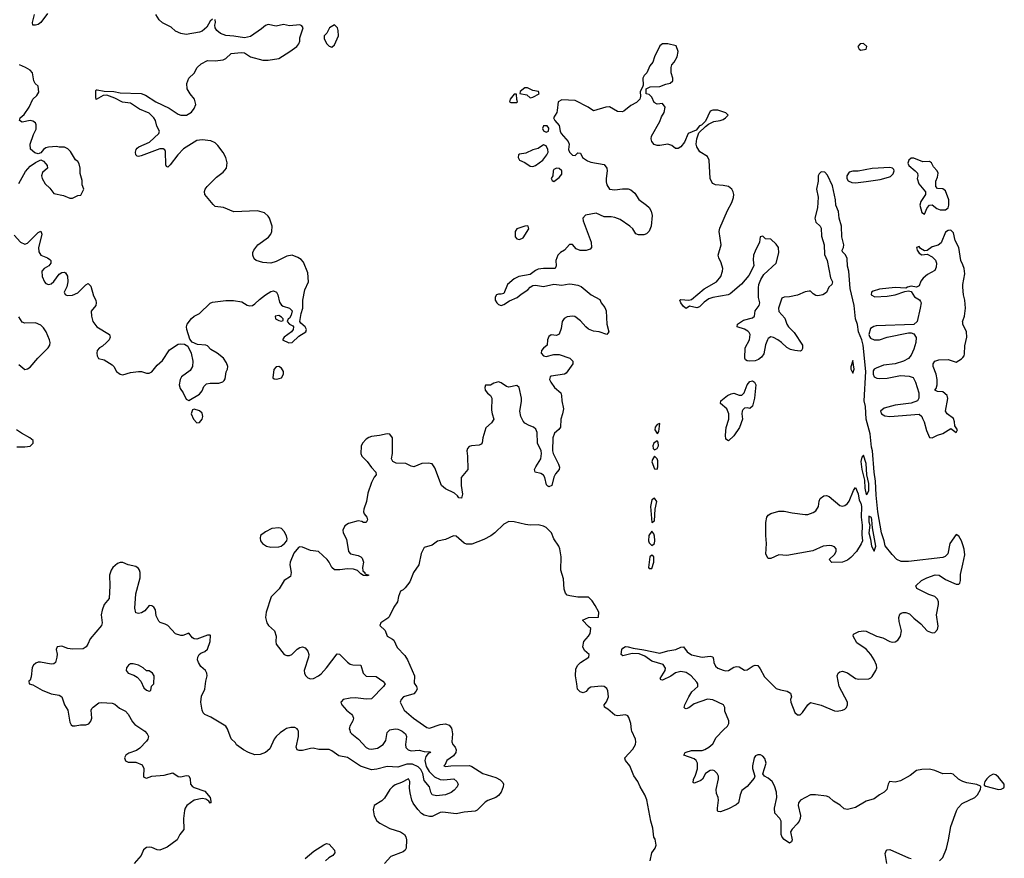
# Model space of a CAD drawing. Header units: inches. Extents: x 2396598 to 2566999, y 262085 to 451979.
# Tile 42 of 256: x 2462871 to 2470314, y 309030 to 315372. Entities that reach past the tile are written whole.
import ezdxf

# ---------------------------------------------------------------- set-up
doc = ezdxf.new("R2010")
doc.units = ezdxf.units.IN
doc.header["$MEASUREMENT"] = 0
for name, color, linetype in [('C4360', 7, 'Continuous'), ('C4361', 7, 'Continuous'), ('C4370', 7, 'Continuous'), ('C4371', 7, 'Continuous')]:
    doc.layers.add(name, color=color, linetype=linetype)

msp = doc.modelspace()

# ---------------------------------------------------------------- linework, layer by layer
at = {"layer": 'C4360', "color": 5}
for points, elevation in [([(2463802, 310000), (2463817, 309990), (2463836.1, 309970), (2463845.5, 309950), (2463840.7, 309930), (2463830, 309915.4), (2463778.2, 309861.8), (2463754.3, 309845.7), (2463696.1, 309823.9), (2463674, 309810), (2463664.2, 309790), (2463670, 309766.3), (2463690, 309756.8), (2463750, 309756.3), (2463796.4, 309736.4), (2463810.2, 309710), (2463806.7, 309650), (2463810, 309643), (2463830, 309635.8), (2463870, 309651.8), (2463962.5, 309657.5), (2464030, 309676.3), (2464070, 309647.4), (2464090, 309644.7), (2464130, 309655.6), (2464150, 309654), (2464160.2, 309630), (2464163.6, 309590), (2464175, 309575), (2464190, 309565.4), (2464270, 309538), (2464310.5, 309490), (2464317.3, 309462.7), (2464316, 309450), (2464310, 309446.6), (2464301.2, 309461.2), (2464277.7, 309477.7), (2464250, 309481.4), (2464190, 309469.8), (2464135.6, 309430), (2464120.9, 309410), (2464116.9, 309390), (2464110.3, 309330), (2464113.2, 309246.8), (2464082.8, 309210), (2464062, 309170), (2463985.1, 309114.9), (2463930, 309091.1), (2463910, 309093.3), (2463870, 309111.9), (2463850, 309115), (2463828.6, 309111.4), (2463806.7, 309093.3), (2463788.4, 309050), (2463736.2, 308990)], 20), ([(2464872.1, 310000), (2464840.5, 309979.5), (2464809, 309951), (2464794.9, 309930), (2464762.8, 309857.2), (2464730.3, 309829.7), (2464690, 309815.6), (2464650, 309813.3), (2464602, 309830), (2464562, 309850), (2464510, 309889), (2464502.7, 309902.7), (2464470, 309933.2), (2464445.5, 310000)], 20), ([(2465742.8, 310000), (2465763.6, 309990), (2465788, 309970), (2465796.5, 309950), (2465786.5, 309890), (2465790, 309868.4), (2465808.4, 309850), (2465830, 309841.6), (2465890, 309847.8), (2465930, 309836.9), (2465974.4, 309834.4), (2465975.8, 309830), (2465958, 309822), (2465940.8, 309799.2), (2465934.6, 309770), (2465944.6, 309724.6), (2465965.5, 309685.5), (2466005.7, 309645.8), (2466050, 309625.1), (2466077.2, 309622.9), (2466153, 309630), (2466176.3, 309610), (2466186, 309590), (2466178, 309570), (2466155.3, 309544.7), (2466133.6, 309526.4), (2466090.2, 309509.8), (2466022.9, 309502.9), (2465989.8, 309509.8), (2465979.7, 309530), (2465969.8, 309570), (2465930, 309618.7), (2465918.5, 309670), (2465902.5, 309702.5), (2465882.3, 309722.3), (2465841, 309741), (2465798.1, 309742), (2465730, 309719.2), (2465650, 309724.2), (2465570, 309703), (2465530, 309698.5), (2465447.1, 309727.1), (2465350, 309792.7), (2465283.5, 309803.5), (2465230, 309842.9), (2465210, 309851.7), (2465131.8, 309851.8), (2465090, 309861.6), (2465070, 309861.3), (2465010, 309844.7), (2464983.9, 309843.9), (2464969.8, 309849.8), (2464961.1, 309870), (2464979.2, 309950), (2464977.8, 309990), (2464973.8, 310000)], 20), ([(2465365.8, 310000), (2465370, 309984.7), (2465381.5, 309970), (2465431.3, 309931.3), (2465490, 309867.6), (2465510, 309857.8), (2465530, 309855.3), (2465576.6, 309863.4), (2465619, 309890), (2465638.4, 309921.6), (2465650, 309980.3), (2465668.4, 310000)], 20), ([(2466137.5, 310000), (2466142.6, 309970), (2466139, 309910), (2466145.2, 309890), (2466162.6, 309870), (2466171.1, 309850), (2466168.4, 309830), (2466150, 309804.5), (2466100.4, 309770), (2466084.9, 309735.1), (2466078, 309730), (2466090, 309724.9), (2466130.4, 309729.6), (2466271.9, 309731.9), (2466290, 309724.5), (2466372.4, 309670), (2466470, 309640.4), (2466504.2, 309624.2), (2466523.1, 309603.1), (2466528.3, 309590), (2466526.1, 309570), (2466510.1, 309529.9), (2466490, 309504.2), (2466469.6, 309490.4), (2466410, 309467), (2466390, 309454.5), (2466330, 309393.6), (2466314.2, 309385.8), (2466230, 309379.7), (2466170, 309366.7), (2466070, 309379.5), (2466050, 309375.2), (2465990, 309346.4), (2465970, 309345.6), (2465930, 309357), (2465909.3, 309369.3), (2465879.8, 309399.8), (2465845.8, 309445.8), (2465835.2, 309470), (2465824.2, 309524.2), (2465819, 309561), (2465820.5, 309610), (2465811.3, 309631.3), (2465757.4, 309602.6), (2465710, 309584.4), (2465688.4, 309570), (2465670.2, 309549.8), (2465630, 309484.5), (2465610, 309465.1), (2465550.8, 309430), (2465543.8, 309396.2), (2465550.5, 309350), (2465572, 309312), (2465594.7, 309294.7), (2465670, 309254.9), (2465750, 309229.1), (2465780.3, 309210), (2465791.3, 309191.3), (2465795.2, 309170), (2465792.6, 309107.4), (2465784.4, 309090), (2465770, 309079.7), (2465677.5, 309042.5), (2465630, 308989.6)], 40), ([(2467638, 309010), (2467649.2, 309070), (2467674.8, 309105.2), (2467682.7, 309130), (2467674.8, 309174.8), (2467665.2, 309190), (2467656.5, 309256.5), (2467641.2, 309310), (2467612.5, 309472.5), (2467598, 309510), (2467560.7, 309570), (2467545.1, 309610), (2467513, 309653), (2467483, 309730), (2467449.6, 309770), (2467446.5, 309786.5), (2467446, 309790), (2467505.3, 309854.7), (2467525.3, 309890), (2467529.8, 309910), (2467527.4, 309930), (2467498.7, 309990), (2467497.4, 310000)], 40), ([(2470000, 309611.2), (2469990, 309614.5), (2469967, 309627), (2469926.7, 309666.7), (2469910, 309671.1), (2469850, 309669.7), (2469790, 309694.2), (2469750, 309702.7), (2469690, 309701.3), (2469650, 309693.6), (2469603.6, 309656.4), (2469530, 309614.7), (2469490, 309605.1), (2469446.8, 309610), (2469435.5, 309590), (2469425.7, 309550), (2469406.7, 309530), (2469370, 309510.7), (2469330, 309479.1), (2469270, 309461.1), (2469190, 309415), (2469150, 309403.8), (2469130, 309399.3), (2469104.8, 309404.8), (2469072.6, 309432.6), (2469022, 309462), (2468990, 309491), (2468970, 309499.7), (2468886, 309510), (2468850, 309509.6), (2468774, 309470), (2468759.3, 309450), (2468756.4, 309430), (2468773.1, 309353.1), (2468770.2, 309330), (2468763.2, 309310), (2468749.4, 309290), (2468710.2, 309250), (2468698.2, 309230), (2468710.2, 309170), (2468705.2, 309154.7), (2468690, 309143.5), (2468650, 309171.7), (2468635.2, 309190), (2468628.6, 309210), (2468626.3, 309310), (2468617.6, 309330), (2468579.8, 309370), (2468576.5, 309410), (2468594.6, 309490), (2468591.2, 309530), (2468577.8, 309577.8), (2468559.7, 309610), (2468530, 309635.6), (2468502, 309650), (2468489.3, 309669.3), (2468513.3, 309750), (2468505.3, 309785.3), (2468490, 309801.7), (2468471.2, 309811.2), (2468450, 309812.2), (2468434.7, 309805.3), (2468422.8, 309790), (2468410.2, 309730), (2468411.3, 309710), (2468428.3, 309651.7), (2468424.4, 309635.6), (2468370, 309571.5), (2468330, 309542.7), (2468318.3, 309510), (2468306, 309450), (2468286.2, 309433.8), (2468230, 309403.7), (2468170, 309380.5), (2468150, 309382.7), (2468146, 309390), (2468145.1, 309410), (2468154.8, 309470), (2468151.7, 309490), (2468139.3, 309519.3), (2468136.5, 309550), (2468154.9, 309630), (2468153.8, 309650), (2468144.9, 309670), (2468122.7, 309690), (2468110, 309695.1), (2468090, 309692.9), (2468056.6, 309670), (2468031.9, 309628.1), (2468021, 309619.1), (2467990, 309604.2), (2467970, 309598.7), (2467963.1, 309603.1), (2467965.6, 309625.6), (2467981.2, 309658.8), (2467994.2, 309705.8), (2467996.3, 309750), (2467984.9, 309770), (2467970, 309782.5), (2467891.6, 309810), (2467902, 309830), (2467910, 309833.6), (2467950, 309843.7), (2468030, 309845.2), (2468050, 309851.3), (2468081.1, 309870), (2468110, 309895.8), (2468135.8, 309944.2), (2468192.5, 310000)], 20), ([(2469823.6, 309010), (2469850, 309035.5), (2469876.6, 309103.4), (2469893.5, 309170), (2469910.9, 309270), (2469951.9, 309388.1), (2469963.5, 309410), (2469996.1, 309443.9), (2470000, 309445.8)], 20), ([(2465030, 309027.8), (2465095.3, 309084.7), (2465170, 309132.2), (2465190, 309142), (2465199.9, 309139.9), (2465210, 309136), (2465251.1, 309091.1), (2465252.7, 309070), (2465237.4, 309050), (2465207.3, 309032.7), (2465182.4, 309010)], 20), ([(2469425.1, 308990), (2469414, 309066), (2469424, 309090), (2469430, 309094.8), (2469450, 309097.1), (2469590, 309033.7), (2469610, 309028.9)], 20)]:
    msp.add_lwpolyline(points, dxfattribs=dict(at, elevation=elevation))
at = {"layer": 'C4361', "color": 5}
for points, elevation in [([(2462830, 313741.8), (2462877.3, 313690), (2462910, 313674.2), (2462930, 313681.4), (2463010, 313762.8), (2463030, 313772.7), (2463038, 313750), (2463037.2, 313737.2), (2463013.4, 313650), (2463016.6, 313616.6), (2463032, 313592), (2463082, 313570), (2463098, 313558), (2463105.5, 313550), (2463107.9, 313530), (2463092.2, 313510), (2463056.5, 313490), (2463037.8, 313470), (2463040.4, 313430), (2463057.8, 313390), (2463070, 313377.8), (2463090, 313368.7), (2463110, 313375.2), (2463130, 313392.6), (2463170, 313447.6), (2463190, 313459.1), (2463210, 313462.3), (2463218, 313458), (2463232.7, 313432.7), (2463236.1, 313390), (2463228.3, 313351.7), (2463208.7, 313310), (2463214.3, 313294.3), (2463230, 313285.6), (2463270, 313289.5), (2463310, 313305.1), (2463370, 313366.3), (2463390, 313376.5), (2463410, 313357.3), (2463430, 313284), (2463446.3, 313250), (2463450.3, 313230), (2463447, 313210), (2463412.2, 313167.8), (2463414.3, 313130), (2463425.2, 313090), (2463455.3, 313050), (2463550, 312990.4), (2463554.9, 312970), (2463546.7, 312950), (2463528.5, 312930), (2463497.6, 312902.4), (2463474.8, 312890), (2463457.3, 312870), (2463453.4, 312850), (2463456.3, 312830), (2463467.7, 312810), (2463510, 312800.5), (2463570, 312760.4), (2463583, 312750), (2463603.8, 312710), (2463630.2, 312690.2), (2463650, 312687.2), (2463710, 312703.8), (2463770, 312711.9), (2463790.9, 312710.9), (2463830, 312697.8), (2463850, 312697.4), (2463870.6, 312709.4), (2463910, 312758), (2463950, 312794), (2464004.5, 312875.5), (2464070, 312917.6), (2464090, 312921.6), (2464117.5, 312917.5), (2464142.8, 312902.8), (2464168.2, 312850), (2464179.3, 312790), (2464177, 312750), (2464160.5, 312719.5), (2464095.5, 312670), (2464084.9, 312650), (2464078, 312610), (2464083.4, 312583.4), (2464106.8, 312550), (2464130, 312502), (2464150, 312491.3), (2464230, 312540.3), (2464250, 312565.3), (2464262.6, 312597.4), (2464282.5, 312617.5), (2464310, 312622.6), (2464377.4, 312622.6), (2464406.8, 312633.2), (2464417.5, 312642.5), (2464423.7, 312656.3), (2464431.7, 312708.3), (2464441.2, 312730), (2464444, 312750), (2464435.5, 312775.5), (2464411.7, 312811.7), (2464365.2, 312850), (2464317.1, 312877.1), (2464290, 312904.5), (2464279, 312910), (2464215.4, 312915.4), (2464173.8, 312933.8), (2464156.6, 312956.6), (2464134.3, 313030), (2464131.2, 313050), (2464138.3, 313070), (2464169, 313111), (2464190, 313128.7), (2464230, 313150.4), (2464311.4, 313228.6), (2464330, 313235.6), (2464430, 313247.2), (2464488.6, 313248.6), (2464550, 313239), (2464590, 313212.7), (2464610, 313208.4), (2464630, 313210.5), (2464650, 313222), (2464683.3, 313256.7), (2464730, 313292), (2464770, 313316.4), (2464790, 313321.6), (2464813, 313310), (2464822.4, 313290), (2464835.6, 313235.6), (2464850, 313213.4), (2464864.2, 313204.2), (2464910.8, 313190), (2464930.6, 313170), (2464923.8, 313136.2), (2464910, 313114), (2464902, 313110), (2464892, 313090), (2464912, 313070), (2464936.3, 313056.3), (2464941, 313050), (2464937.3, 313030), (2464926, 313010), (2464870.8, 312970), (2464858, 312950), (2464907, 312927), (2464930, 312930.3), (2464981.6, 312978.4), (2465035.1, 313010), (2465039.7, 313030), (2465030, 313049.4), (2464996.9, 313076.9), (2464989, 313090), (2464998.7, 313150), (2465011.5, 313190), (2465011.8, 313250), (2465026.6, 313330), (2465054.7, 313390), (2465050, 313458), (2465016.9, 313536.9), (2464998, 313558), (2464974.3, 313574.3), (2464930, 313591.1), (2464890, 313584.4), (2464810, 313543), (2464770, 313531.1), (2464710, 313535.1), (2464659.3, 313550), (2464643.7, 313563.7), (2464633.3, 313590), (2464633, 313610), (2464641.3, 313630), (2464671.5, 313670), (2464751.7, 313728.3), (2464768.5, 313750), (2464776.8, 313770), (2464780.3, 313810), (2464759.8, 313870), (2464750, 313886), (2464722, 313910), (2464670, 313925.1), (2464490, 313918.5), (2464412.2, 313952.2), (2464350, 313959.7), (2464333, 313973), (2464269.8, 314050), (2464267.3, 314072.7), (2464272.8, 314090), (2464288.7, 314110), (2464358.3, 314181.7), (2464410, 314217.6), (2464435, 314250), (2464439.8, 314290), (2464429, 314330), (2464410, 314368.3), (2464370, 314421.3), (2464350, 314440.5), (2464315.9, 314455.9), (2464250, 314463.8), (2464210, 314457.6), (2464110, 314395.7), (2464066.9, 314350), (2464010, 314273.3), (2463990, 314256.9), (2463981.8, 314261.8), (2463975.1, 314275.1), (2463973.8, 314373.8), (2463968.6, 314388.6), (2463956.1, 314396.1), (2463930, 314394.3), (2463790, 314341.6), (2463770, 314336.8), (2463760, 314340), (2463749.1, 314349.1), (2463746.6, 314370), (2463751.5, 314390), (2463760.2, 314399.8), (2463772.1, 314410), (2463853.7, 314446.3), (2463924.1, 314510), (2463928.8, 314530), (2463907.6, 314567.6), (2463897.4, 314610), (2463885.7, 314630), (2463850, 314665.2), (2463775.9, 314695.9), (2463710, 314739.7), (2463648, 314748), (2463590, 314779.4), (2463530, 314801), (2463502.4, 314797.6), (2463450, 314767.6), (2463445.9, 314785.9), (2463446.7, 314833.3), (2463450, 314840.7), (2463457.5, 314842.5), (2463510, 314831.3), (2463582.8, 314830), (2463630, 314819.4), (2463790, 314813), (2463821.6, 314801.6), (2463899.8, 314750), (2464002, 314702), (2464070, 314658.4), (2464090.2, 314650.1), (2464131.6, 314650), (2464170, 314671.5), (2464190, 314700.3), (2464202, 314730), (2464193.5, 314770), (2464159.8, 314810), (2464137.6, 314850), (2464133.6, 314890), (2464149.2, 314930.8), (2464191.4, 314968.6), (2464214, 315010), (2464241.9, 315038.1), (2464290, 315062), (2464350, 315060.2), (2464410, 315068.1), (2464430, 315078), (2464470, 315114.9), (2464544.7, 315124.7), (2464570, 315120.5), (2464616, 315090), (2464710, 315066.2), (2464750, 315064.9), (2464830, 315078.4), (2464912.3, 315130), (2464965.2, 315170), (2464981.2, 315190), (2464989.2, 315210), (2464990, 315234), (2465014, 315310), (2465004.7, 315324.7), (2464990, 315332), (2464910, 315325.1), (2464865.2, 315334.8), (2464810, 315322), (2464750, 315335.3), (2464730, 315328), (2464698.5, 315301.5), (2464615.1, 315244.9), (2464570, 315235.8), (2464490, 315248.2), (2464430, 315251.3), (2464388.5, 315268.4), (2464360.9, 315290), (2464349.2, 315310), (2464345.2, 315330), (2464351.8, 315350), (2464350, 315373.2)], 20), ([(2463082.6, 315417.4), (2463030, 315351), (2463010, 315336), (2462989.7, 315329.7), (2462969.7, 315330), (2462968.1, 315350), (2462982, 315410)], 20), ([(2464330, 315375.1), (2464310, 315361.2), (2464285.1, 315314.9), (2464250, 315286), (2464230, 315278.4), (2464130, 315260.4), (2464090, 315266.6), (2464050, 315285.6), (2464015.1, 315315.1), (2463950, 315348), (2463926, 315370), (2463899.6, 315410)], 20), ([(2470000, 311401.3), (2469991.7, 311430), (2469970, 311464.7), (2469950, 311478), (2469903.6, 311410), (2469887.2, 311332.8), (2469867.4, 311312.6), (2469850, 311305.1), (2469590, 311275.5), (2469533.9, 311273.9), (2469500.9, 311290), (2469466, 311326), (2469413.1, 311393.1), (2469406.6, 311430), (2469385.3, 311490), (2469358.1, 311650), (2469345, 311775), (2469341.5, 311881.5), (2469330, 311948.7), (2469317.3, 312110), (2469310, 312139.3), (2469299.5, 312239.5), (2469269.9, 312350), (2469265.3, 312445.3), (2469255.6, 312490), (2469267, 312710), (2469246.6, 312910), (2469237.2, 312950), (2469213.2, 313010), (2469205.8, 313065.8), (2469189.6, 313110.4), (2469178.7, 313210), (2469150, 313338), (2469139.1, 313470), (2469130, 313509), (2469125.5, 313565.5), (2469113.2, 313593.2), (2469090, 313616.2), (2469087.8, 313630), (2469097.8, 313650), (2469100.2, 313670), (2469087.3, 313730), (2469082.4, 313810), (2469065.6, 313870), (2469062.2, 313922.2), (2469039.8, 313970), (2469037.7, 314010), (2469016.2, 314116.2), (2468976.9, 314196.9), (2468957.7, 314217.7), (2468930, 314221.8), (2468913.6, 314206.4), (2468906.8, 314190), (2468907.9, 314150), (2468894.4, 314090), (2468908.4, 314030), (2468903.4, 313950), (2468881.5, 313870), (2468890, 313839.3), (2468922.6, 313810), (2468930, 313794), (2468933.5, 313733.5), (2468953.7, 313670), (2468955.3, 313595.3), (2468974.5, 313550), (2468999.4, 313419.4), (2469014.6, 313390), (2469011.3, 313370), (2468987.3, 313350), (2468970.6, 313309.4), (2468942, 313290), (2468904, 313284), (2468890, 313286), (2468870, 313298), (2468850, 313318), (2468838, 313318), (2468810, 313312.7), (2468750, 313287.3), (2468690, 313275.1), (2468650, 313272.7), (2468633.7, 313266.3), (2468607.6, 313190), (2468610, 313166), (2468654.8, 313114.8), (2468670.2, 313070), (2468682.3, 313050), (2468725.2, 313005.2), (2468790, 312911), (2468790, 312886), (2468782, 312870), (2468770, 312866), (2468730, 312869.4), (2468698, 312878), (2468670, 312893.3), (2468631.1, 312930), (2468602, 312950), (2468570, 312968.5), (2468550, 312972.3), (2468530, 312959.7), (2468523.9, 312950), (2468510, 312913.2), (2468496.4, 312843.6), (2468479.3, 312820.7), (2468457.2, 312802.8), (2468430, 312790.8), (2468388.4, 312788.4), (2468370, 312791.1), (2468358.8, 312798.8), (2468352.5, 312812.5), (2468355, 312890), (2468387.9, 312950), (2468392, 312992), (2468386.6, 313006.6), (2468376.3, 313016.3), (2468350, 313030.8), (2468295.3, 313050), (2468297.2, 313070), (2468341.6, 313098.4), (2468410, 313116.9), (2468426.2, 313130), (2468432, 313170), (2468461, 313210), (2468466.7, 313230), (2468457.3, 313270), (2468455.7, 313344.3), (2468459.4, 313370), (2468473.2, 313406.8), (2468496.4, 313443.6), (2468590, 313530.4), (2468608.8, 313608.8), (2468608.6, 313648.6), (2468590, 313674.3), (2468550, 313712), (2468510, 313714), (2468490, 313734.5), (2468470, 313728.7), (2468464.9, 313690), (2468430, 313621.3), (2468419.4, 313590), (2468414.9, 313554.9), (2468420.5, 313510), (2468383.4, 313436.6), (2468327.1, 313372.9), (2468241.3, 313298.7), (2468227.8, 313292.2), (2468110, 313270.3), (2468080.3, 313259.7), (2468044.4, 313235.6), (2468010, 313199.7), (2467990, 313193), (2467935.3, 313204.7), (2467910, 313188.7), (2467890, 313204), (2467869.3, 313230), (2467862, 313250), (2467870, 313256), (2467930, 313250.4), (2467950, 313255.3), (2468044.4, 313335.6), (2468137.5, 313390), (2468170.5, 313430), (2468184.5, 313470), (2468186, 313490), (2468173.7, 313533.7), (2468155.1, 313570), (2468151.6, 313590), (2468173.5, 313670), (2468158.9, 313770), (2468164.8, 313795.3), (2468222.6, 313930), (2468255.6, 313990), (2468267.5, 314027.5), (2468269.6, 314050), (2468265.1, 314070), (2468254, 314090), (2468230, 314109.5), (2468190, 314118.9), (2468130, 314123.7), (2468111.8, 314131.8), (2468102.4, 314142.4), (2468091.3, 314171.3), (2468083.7, 314310), (2468070, 314336), (2468013.3, 314373.3), (2468004.2, 314384.2), (2467989.3, 314410), (2467986, 314430), (2467989.3, 314470.7), (2468004.7, 314515.3), (2468055.1, 314564.9), (2468079, 314581), (2468118, 314602), (2468166, 314610), (2468190, 314618), (2468208, 314630), (2468228, 314650), (2468210, 314668), (2468150, 314688), (2468110, 314688.7), (2468090, 314679), (2468055.3, 314604.7), (2468025.2, 314574.8), (2468010, 314568.7), (2467984, 314536), (2467925.5, 314510), (2467895.6, 314444.4), (2467870.3, 314409.7), (2467850, 314398), (2467830, 314398.7), (2467800.1, 314420.1), (2467770, 314429.7), (2467710, 314419.7), (2467690, 314421.1), (2467668.7, 314428.7), (2467649.6, 314450), (2467643.6, 314470), (2467648.4, 314491.6), (2467710, 314600.7), (2467722, 314638), (2467742, 314670), (2467751.5, 314710), (2467730, 314737.6), (2467690, 314733.2), (2467666.8, 314746.8), (2467650, 314786), (2467630, 314806), (2467606, 314810), (2467606, 314850), (2467636.4, 314863.6), (2467710, 314867.7), (2467754.7, 314885.3), (2467789.1, 314890.9), (2467808.7, 314910), (2467808.7, 314930), (2467795.3, 314970), (2467795.3, 315010), (2467802, 315030), (2467819, 315050), (2467842, 315090), (2467848, 315130), (2467833.2, 315173.2), (2467771.6, 315188.4), (2467730, 315188.7), (2467710, 315175.3), (2467671, 315090), (2467658, 315050), (2467636, 315024), (2467612, 314970), (2467591.1, 314948.9), (2467582, 314930), (2467583.6, 314876.4), (2467579.6, 314860.4), (2467562, 314830), (2467564.7, 314790), (2467558, 314770), (2467533.7, 314746.3), (2467490, 314724), (2467438.8, 314681.2), (2467424.5, 314675.5), (2467390, 314678), (2467330, 314711.8), (2467302, 314710), (2467210, 314682.7), (2467169.7, 314709.7), (2467070, 314760.5), (2466970, 314764.5), (2466941, 314750), (2466935.2, 314684.8), (2466930.5, 314669.5), (2466906, 314630), (2466916, 314610), (2466950.6, 314570.6), (2466956.3, 314530), (2466964, 314510), (2467016.3, 314450), (2467024.9, 314430), (2467020.7, 314390), (2467027.3, 314370), (2467050, 314346), (2467070, 314344.7), (2467090, 314364.7), (2467110, 314362), (2467126, 314330), (2467163.4, 314303.4), (2467190, 314294.4), (2467290, 314277.3), (2467310.5, 314250), (2467313, 314230), (2467303.8, 314170), (2467305.2, 314145.2), (2467310, 314122), (2467330, 314091.3), (2467370, 314084), (2467427.8, 314092.2), (2467470, 314092.2), (2467490, 314084.4), (2467520.9, 314060.9), (2467551.6, 314011.6), (2467610.3, 313970.3), (2467630, 313950.7), (2467644.9, 313924.9), (2467651.7, 313890), (2467644.6, 313810), (2467630, 313772.3), (2467610, 313752), (2467590, 313743.7), (2467550, 313744.5), (2467530, 313753.2), (2467505.1, 313790), (2467484.5, 313810), (2467410, 313860.5), (2467370, 313875.8), (2467342, 313882), (2467290, 313881.7), (2467230, 313908), (2467147.3, 313892.7), (2467128.5, 313870), (2467130.4, 313850), (2467190.7, 313690), (2467193.2, 313650), (2467183.5, 313636.5), (2467153.4, 313626.6), (2467107.3, 313627.3), (2467078.8, 313638.8), (2467050, 313672.5), (2467028.1, 313671.9), (2466990.3, 313629.7), (2466958.8, 313610), (2466938.8, 313590), (2466924, 313550), (2466926.8, 313510), (2466918, 313490), (2466829.7, 313489.7), (2466790, 313483.9), (2466770, 313475.6), (2466730, 313443.7), (2466644.7, 313430), (2466610, 313411.5), (2466559.3, 313370), (2466530, 313302), (2466510, 313296), (2466490, 313296.2), (2466476, 313290), (2466466.5, 313273.5), (2466466.8, 313250), (2466476.9, 313230), (2466490, 313216.9), (2466510, 313211.4), (2466530, 313218.2), (2466574.4, 313245.6), (2466633, 313270), (2466662.9, 313297.1), (2466711.8, 313328.2), (2466731, 313349), (2466750, 313360.4), (2466770, 313364.2), (2466830, 313354), (2466910, 313372.2), (2466970, 313363.1), (2467026, 313374), (2467047.3, 313372.8), (2467090, 313364.3), (2467114.5, 313354.5), (2467192.4, 313290), (2467256.1, 313256.1), (2467266.4, 313230), (2467294.2, 313194.2), (2467305.5, 313170), (2467310.1, 313070), (2467324.9, 313010), (2467310, 312991.3), (2467250.9, 313010.9), (2467210, 313017.3), (2467171.7, 313031.7), (2467150, 313049.7), (2467110, 313095.1), (2467068, 313128), (2467049.1, 313130.9), (2467010, 313125.7), (2466987.3, 313112.7), (2466972.6, 313090), (2466964.2, 313035.8), (2466950, 312994.5), (2466930, 312984.4), (2466890, 312987.6), (2466870, 312975.8), (2466860.9, 312950), (2466858.9, 312910), (2466830, 312888.8), (2466816.6, 312870), (2466812.3, 312850), (2466830, 312828.8), (2466850, 312825.1), (2466910, 312839.4), (2466950, 312839.1), (2467030.8, 312810.8), (2467052.8, 312790), (2467053.8, 312770), (2467002.5, 312697.5), (2466990, 312689.8), (2466890, 312675.1), (2466882.4, 312670), (2466877.4, 312650), (2466885.2, 312630), (2466915.2, 312590), (2466962, 312550), (2466967.2, 312530), (2466968.4, 312490), (2466981.5, 312430), (2466975.3, 312390), (2466962.9, 312350), (2466959.6, 312290), (2466946.9, 312273.1), (2466914.3, 312245.7), (2466900.8, 312210), (2466899.7, 312110), (2466903.3, 312090), (2466945.1, 312010), (2466951.8, 311988.2), (2466950.1, 311969.9), (2466922.9, 311937.1), (2466910, 311911.3), (2466894.5, 311850), (2466870, 311838.9), (2466863.1, 311843.1), (2466853.9, 311853.9), (2466840.4, 311910), (2466830, 311927.1), (2466810, 311938.8), (2466768, 311950), (2466763.7, 311970), (2466772.2, 311990), (2466811.1, 312050), (2466816.9, 312090), (2466813.4, 312110), (2466786.7, 312170), (2466782.9, 312250), (2466774.1, 312274.1), (2466754.5, 312290), (2466722, 312302), (2466690, 312320.5), (2466676.2, 312336.2), (2466658.8, 312370), (2466650.8, 312410), (2466664, 312484), (2466664.4, 312510), (2466647.3, 312590), (2466630, 312604.2), (2466570, 312593.6), (2466550, 312597), (2466510, 312626.6), (2466490, 312634), (2466456, 312624), (2466430, 312608.7), (2466391.6, 312608.4), (2466387.3, 312590), (2466390.8, 312570), (2466407.3, 312547.3), (2466430.5, 312530.5), (2466440.4, 312510), (2466438.4, 312418.4), (2466442, 312390), (2466454.8, 312350), (2466436.7, 312323.3), (2466394.9, 312285.1), (2466372.7, 312210), (2466367.4, 312172.6), (2466359, 312161), (2466345.8, 312154.2), (2466287.3, 312150), (2466270, 312143.1), (2466256, 312130), (2466250.3, 312110), (2466257.6, 312070), (2466259.5, 311970), (2466209.2, 311910), (2466208.1, 311848.1), (2466217.7, 311782.3), (2466210, 311754), (2466190, 311756), (2466180.7, 311770), (2466156.9, 311790), (2466090, 311823.6), (2466060.7, 311850), (2466010, 311982.7), (2465990, 312012), (2465958.6, 312018.6), (2465910, 312016.5), (2465850, 311989.9), (2465830, 311994.5), (2465790, 312015.5), (2465718.1, 312018.2), (2465691.3, 312030), (2465681, 312050), (2465689, 312090), (2465690, 312208.7), (2465670, 312237.7), (2465650, 312239.8), (2465590, 312226.3), (2465530, 312220.5), (2465510, 312211.8), (2465490, 312199.1), (2465462.3, 312170), (2465453.2, 312146.8), (2465450.1, 312090), (2465456.8, 312070), (2465498.4, 312030), (2465530, 311985.3), (2465564, 311950), (2465564.9, 311930), (2465550, 311912.7), (2465530, 311872), (2465502.7, 311790), (2465492.3, 311727.7), (2465472.9, 311670), (2465471.4, 311650), (2465475.6, 311635.6), (2465494.4, 311610), (2465500.4, 311590), (2465490, 311569.7), (2465470, 311569.6), (2465456.9, 311576.9), (2465430, 311582), (2465357.5, 311562.5), (2465330, 311544.2), (2465313.6, 311510), (2465316.5, 311490), (2465342, 311442), (2465357.7, 311350), (2465372.6, 311332.6), (2465430, 311318.9), (2465449.6, 311309.6), (2465459.1, 311299.1), (2465469.4, 311270), (2465461.5, 311230), (2465464.4, 311204.4), (2465480.7, 311190), (2465481.4, 311181.4), (2465511, 311170), (2465494.8, 311165.2), (2465470, 311169.6), (2465450, 311182), (2465425.8, 311205.8), (2465395.8, 311215.8), (2465350, 311218.1), (2465290.6, 311210.6), (2465250, 311211.1), (2465230, 311229.6), (2465210.8, 311270), (2465195.8, 311290), (2465130, 311349.8), (2465070, 311358.2), (2465010, 311383.6), (2464990, 311386), (2464979.8, 311380.2), (2464943.2, 311336.8), (2464914.8, 311270), (2464912.9, 311250), (2464924, 311190), (2464918, 311162), (2464870.3, 311130), (2464831.8, 311068.2), (2464772, 311008), (2464733.5, 310890), (2464728.6, 310850), (2464738.5, 310810), (2464753, 310790), (2464797.6, 310750), (2464811.3, 310710), (2464807.1, 310670), (2464810.2, 310650), (2464870, 310571.4), (2464890, 310563.2), (2464910, 310563.2), (2464927.3, 310570), (2464970, 310611), (2464990, 310623.5), (2465010, 310628.4), (2465030, 310621.3), (2465050, 310596.5), (2465057.7, 310570), (2465054.5, 310550), (2465021.3, 310450), (2465023.1, 310430), (2465031.8, 310411.8), (2465050, 310393.8), (2465070, 310387.7), (2465091.6, 310390), (2465130, 310408.5), (2465150, 310424.5), (2465190.4, 310470), (2465270, 310576.2), (2465290, 310574.7), (2465350, 310513.4), (2465370, 310498.9), (2465390, 310492.3), (2465449.3, 310489.3), (2465468.8, 310430), (2465490, 310407.6), (2465564.8, 310404.8), (2465616.4, 310370), (2465633.7, 310350), (2465622.2, 310330), (2465530, 310235.2), (2465490, 310232), (2465410, 310242), (2465370, 310239.9), (2465317, 310230), (2465303.3, 310216.7), (2465299.2, 310210), (2465305.6, 310190), (2465341.5, 310150), (2465379.8, 310119.8), (2465388, 310110), (2465394.5, 310090), (2465390.2, 310070), (2465367.5, 310030), (2465363, 310010), (2465365.8, 310000)], 20), ([(2462865.8, 314134.2), (2462916.4, 314223.6), (2462950, 314264.7), (2462990, 314292), (2463030, 314312), (2463050, 314302), (2463070, 314282), (2463078, 314270), (2463082, 314250), (2463044, 314216), (2463037.3, 314190), (2463042, 314170), (2463062.8, 314130), (2463098.5, 314098.5), (2463130, 314058), (2463201.4, 314041.4), (2463250, 314022), (2463270, 314022), (2463310, 314042), (2463334.6, 314045.4), (2463355.3, 314090), (2463343.1, 314123.1), (2463343.1, 314156.9), (2463329.4, 314209.4), (2463329.3, 314250), (2463321.5, 314281.5), (2463310, 314299), (2463292.9, 314312.9), (2463254.6, 314374.6), (2463234.6, 314394.6), (2463210, 314408.7), (2463170, 314408.7), (2463150, 314414), (2463090, 314408.7), (2463070, 314402), (2463052, 314390), (2463030, 314366), (2463010, 314358), (2462984.7, 314364.7), (2462953.6, 314393.6), (2462949.3, 314430), (2462976.6, 314503.4), (2462996.8, 314543.2), (2462996.8, 314576.8), (2462990.7, 314590.7), (2462970, 314604.7), (2462950, 314609.5), (2462890, 314596), (2462869.5, 314610), (2462876, 314630), (2462905.4, 314654.6), (2462944, 314710), (2462970, 314772), (2463002, 314798), (2463015.1, 314824.9), (2463010, 314868), (2462989, 314890), (2462979, 314910), (2462969.2, 314969.2), (2462949.3, 314989.3), (2462915.3, 315010), (2462870, 315029.2)], 40), ([(2470000, 313517.1), (2469985.3, 313550), (2469971.2, 313650), (2469942.3, 313702.3), (2469930, 313761.1), (2469910, 313779.8), (2469890, 313778.3), (2469870, 313765), (2469836, 313684), (2469814.2, 313665.8), (2469770, 313653.9), (2469730, 313626.6), (2469710, 313624.2), (2469680.9, 313640.9), (2469670, 313655.6), (2469651.3, 313650), (2469656.3, 313630), (2469670, 313606.8), (2469690, 313593.4), (2469730, 313598.6), (2469770, 313579.6), (2469794.1, 313554.1), (2469801.1, 313530), (2469800.3, 313499.7), (2469790, 313475.8), (2469734.4, 313445.6), (2469701.8, 313418.2), (2469684.6, 313395.4), (2469670, 313359.6), (2469650, 313348.4), (2469610, 313356), (2469582, 313350), (2469570, 313342), (2469490, 313346), (2469370, 313334.5), (2469322, 313318), (2469311, 313310), (2469306.8, 313290), (2469336.3, 313276.3), (2469430, 313282), (2469490, 313290.8), (2469563.1, 313316.9), (2469590, 313321), (2469610, 313316), (2469636.4, 313276.4), (2469672.6, 313252.6), (2469680.4, 313240.4), (2469684.9, 313230), (2469679, 313190), (2469655.5, 313090), (2469630, 313066), (2469344.5, 313055.5), (2469327.3, 313052.7), (2469302.5, 313037.5), (2469290.9, 312990.9), (2469294.8, 312974.8), (2469302.8, 312962.8), (2469330, 312951), (2469371, 312951), (2469429.5, 312970.5), (2469590, 313002.8), (2469610, 313002.8), (2469630, 312996), (2469647.1, 312967.1), (2469645.5, 312930), (2469630, 312879), (2469610, 312834), (2469590, 312809), (2469552, 312790), (2469490, 312769.5), (2469402, 312758), (2469344.5, 312735.5), (2469330, 312728.7), (2469323, 312717), (2469322, 312690), (2469331.3, 312670), (2469350, 312660.7), (2469370, 312658), (2469430, 312662), (2469530, 312680.3), (2469596.4, 312676.4), (2469624.9, 312664.9), (2469642, 312630), (2469667.3, 312550), (2469667.7, 312510), (2469657.3, 312490), (2469610, 312471.8), (2469490, 312456.3), (2469406.3, 312433.7), (2469379.1, 312410), (2469384.9, 312390), (2469410, 312377), (2469450, 312371.7), (2469670, 312387.7), (2469690, 312370.8), (2469696.9, 312356.9), (2469708.5, 312330), (2469725.5, 312265.5), (2469750, 312212.7), (2469770, 312210.2), (2469810, 312228.7), (2469850, 312241.2), (2469910, 312279.6), (2469950, 312250.2), (2469961.4, 312270), (2469941.3, 312301.3), (2469939.1, 312330), (2469930, 312355.1), (2469882.9, 312390), (2469869.7, 312410), (2469887.5, 312507.5), (2469882.9, 312530), (2469850, 312558), (2469810, 312558.7), (2469789.7, 312569.6), (2469798, 312582), (2469806.2, 312610), (2469807.3, 312650), (2469799.7, 312690), (2469776.9, 312750), (2469776.3, 312770), (2469789.8, 312790.2), (2469819.6, 312800.4), (2469890, 312801), (2469950, 312781.3), (2469990, 312805.9), (2470000, 312818)], 20), ([(2462864.1, 312764.1), (2462910, 312727.3), (2462930, 312730.8), (2462950, 312744), (2463007.4, 312812.6), (2463086, 312890), (2463098.7, 312910), (2463100.5, 312930), (2463096, 312950), (2463072.5, 313010), (2463050, 313042.2), (2463030, 313060.9), (2462990, 313078), (2462910, 313076.2), (2462890, 313083.7), (2462864.1, 313124.1)], 20), ([(2470000, 313081.1), (2469998.8, 313090), (2470000, 313093.4)], 20), ([(2462850, 312142), (2462910, 312140.3), (2462950, 312147), (2462973.2, 312170), (2462974, 312190), (2462949, 312210), (2462883.7, 312243.7), (2462846, 312270)], 20), ([(2467497.4, 310000), (2467491.1, 310050), (2467475.1, 310095), (2467468.2, 310108.2), (2467450, 310115.1), (2467390, 310106.2), (2467371.1, 310111.1), (2467318, 310158), (2467292.9, 310172.9), (2467289.4, 310190), (2467307.6, 310212.4), (2467323.5, 310250), (2467317.4, 310297.4), (2467310, 310312.7), (2467290, 310329.5), (2467270, 310332.6), (2467190, 310322.9), (2467168.9, 310311.1), (2467154, 310290), (2467130, 310281.3), (2467107.7, 310287.7), (2467087.1, 310310), (2467084, 310350), (2467071.7, 310410), (2467076.3, 310463.7), (2467089.8, 310490.2), (2467110, 310510.4), (2467172.7, 310550), (2467176, 310570), (2467141.1, 310601.1), (2467127.8, 310630), (2467136.9, 310670), (2467171.8, 310710), (2467182.7, 310730), (2467188.4, 310768.4), (2467170, 310782), (2467126, 310830), (2467170, 310850.7), (2467246, 310854), (2467248.7, 310890), (2467222.5, 310942.5), (2467198, 310978), (2467170, 311003.7), (2467090, 311005.1), (2467030, 311014), (2467010, 311020.7), (2466996, 311036), (2466986.1, 311066.1), (2466982, 311142), (2466962.9, 311210), (2466963.5, 311310), (2466953.7, 311370), (2466946, 311390), (2466910, 311446.6), (2466890.8, 311490.8), (2466850.8, 311530.8), (2466830, 311542.4), (2466790, 311551.6), (2466730, 311549.6), (2466693.8, 311553.8), (2466610, 311574.5), (2466570, 311577), (2466530, 311556), (2466464, 311490), (2466432.8, 311467.2), (2466379.4, 311440.6), (2466290, 311405), (2466250, 311405.5), (2466230, 311414), (2466170, 311467.1), (2466150, 311468.7), (2466090, 311441.3), (2466030, 311427.6), (2465990, 311398), (2465930, 311379.3), (2465905.4, 311334.6), (2465888.8, 311250), (2465848.7, 311190), (2465819.5, 311120.5), (2465785.8, 311074.2), (2465770, 311059), (2465750, 311048.7), (2465735.5, 311010), (2465728.2, 310970), (2465699.3, 310930), (2465664, 310856), (2465655.4, 310844.6), (2465601, 310810), (2465594.8, 310790), (2465633, 310753), (2465648.4, 310708.4), (2465690, 310687.7), (2465698.9, 310678.9), (2465723.8, 310623.8), (2465782.6, 310562.6), (2465801.6, 310530), (2465854.7, 310410), (2465853.2, 310353.2), (2465870.8, 310330), (2465874.8, 310310), (2465866.8, 310290), (2465850, 310273.2), (2465772, 310250), (2465756, 310230), (2465747.7, 310210), (2465777.3, 310150), (2465848.5, 310090), (2465950, 310019.2), (2465970, 310014.7), (2466050, 310042.2), (2466090, 310046.3), (2466116.7, 310036.7), (2466134.9, 310014.9), (2466137.5, 310000)], 40), ([(2464445.5, 310000), (2464444.1, 310004.1), (2464428.6, 310028.6), (2464317.3, 310097.2), (2464270, 310117), (2464258.4, 310130), (2464251.1, 310151.1), (2464241.7, 310210), (2464245.3, 310254.7), (2464272, 310310), (2464278, 310370), (2464288.3, 310410), (2464286.9, 310430), (2464275.8, 310450), (2464241.2, 310481.2), (2464221.7, 310510), (2464216, 310530), (2464217.7, 310550), (2464228.6, 310571.4), (2464239.5, 310580.5), (2464270, 310592.9), (2464290, 310610.5), (2464312.3, 310670), (2464313.8, 310713.8), (2464310, 310718.4), (2464290, 310717.4), (2464210, 310686), (2464190, 310689.2), (2464177.6, 310697.6), (2464150, 310731.8), (2464104.9, 310715.1), (2464090, 310714.7), (2464050, 310726.9), (2463990, 310789.7), (2463970, 310801.1), (2463932.7, 310812.7), (2463922, 310822), (2463903, 310863), (2463898, 310910), (2463884.5, 310930), (2463870, 310938.9), (2463850, 310941.3), (2463818.1, 310901.9), (2463793.1, 310886.9), (2463770, 310879.8), (2463750, 310887.1), (2463742.6, 310922.6), (2463749.4, 311030), (2463781.2, 311150), (2463781.4, 311190), (2463776.7, 311210), (2463770, 311222.4), (2463750, 311237.3), (2463690, 311249.9), (2463650, 311267.7), (2463630, 311267.6), (2463610, 311258), (2463576.6, 311230), (2463561.9, 311210), (2463550.1, 311170), (2463553.4, 311090), (2463546.7, 310993.3), (2463511, 310949), (2463495.1, 310905), (2463487.7, 310870), (2463493.7, 310810), (2463489.2, 310790.8), (2463403.7, 310690), (2463386.4, 310650), (2463372.7, 310630), (2463350, 310614), (2463270, 310610.9), (2463235.5, 310615.5), (2463190, 310634.7), (2463154, 310630), (2463146, 310610), (2463153.3, 310573.3), (2463152.7, 310550), (2463142.5, 310510), (2463130, 310499.6), (2463110, 310496.6), (2463027.7, 310512.3), (2463010, 310512.6), (2462994.2, 310505.8), (2462976.5, 310490), (2462966.7, 310473.3), (2462958.3, 310401.7), (2462950, 310377.2), (2462941, 310370), (2462942, 310350), (2462970, 310340.4), (2463040.4, 310300.4), (2463110, 310273.4), (2463170, 310263.2), (2463188.7, 310250), (2463210.9, 310190.9), (2463235.6, 310150), (2463250, 310058.8), (2463259.6, 310039.6), (2463270, 310030.4), (2463290, 310030.3), (2463330, 310039.3), (2463370, 310039.1), (2463393.5, 310046.5), (2463410, 310068), (2463415.9, 310090), (2463412.1, 310150), (2463417.4, 310162.6), (2463426.2, 310173.8), (2463470, 310204.2), (2463490, 310207.4), (2463570, 310203.7), (2463590, 310194.4), (2463626, 310166), (2463670, 310141.7), (2463690, 310119.5), (2463722.8, 310062.8), (2463740.7, 310040.7), (2463802, 310000)], 20), ([(2468192.5, 310000), (2468222.9, 310030), (2468231.2, 310050), (2468231.3, 310070), (2468202.7, 310142.7), (2468200.7, 310170), (2468192.3, 310190), (2468110, 310227.8), (2468070, 310233.2), (2467970, 310199.1), (2467930, 310168.1), (2467910, 310159.7), (2467901.8, 310161.8), (2467895.1, 310170), (2467900.2, 310190), (2467929.4, 310250.6), (2467952.5, 310287.5), (2467998.2, 310330), (2467997.2, 310350), (2467990, 310361.4), (2467946.8, 310410), (2467910, 310433.6), (2467870, 310442.1), (2467828.7, 310431.3), (2467792.9, 310407.1), (2467730, 310376.4), (2467719.3, 310379.3), (2467713, 310390), (2467749.8, 310450), (2467752.6, 310467.4), (2467734.7, 310494.7), (2467650, 310521.6), (2467598.2, 310558.2), (2467555, 310575), (2467501.5, 310578.5), (2467430, 310560.7), (2467418, 310570), (2467422.9, 310610), (2467430, 310619.7), (2467450, 310630.9), (2467470, 310630.2), (2467510, 310617.8), (2467590, 310606.2), (2467710, 310580.1), (2467770, 310599.3), (2467831.6, 310608.4), (2467870, 310625.8), (2467890, 310628.7), (2467916.5, 310590), (2467950, 310567.5), (2468030, 310550.1), (2468090, 310558.8), (2468110, 310552.4), (2468116.6, 310536.6), (2468118.9, 310510), (2468130, 310483.6), (2468150, 310466.4), (2468190, 310451.5), (2468210, 310447.3), (2468230, 310450.2), (2468270, 310474.7), (2468290, 310481.3), (2468310, 310478.3), (2468350, 310452.2), (2468370, 310456), (2468415.7, 310484.3), (2468430, 310489.2), (2468450, 310486.9), (2468470, 310462.6), (2468501.2, 310401.2), (2468590, 310313.4), (2468622.6, 310302.6), (2468674, 310294), (2468697.8, 310277.8), (2468705.7, 310250), (2468699.3, 310230), (2468700.4, 310210), (2468730, 310133.4), (2468750, 310114.9), (2468770, 310114), (2468790, 310133.4), (2468830, 310191), (2468850, 310207.7), (2468930, 310188.9), (2469030, 310145.6), (2469050, 310143.2), (2469090, 310150.2), (2469110, 310157.8), (2469122.3, 310170), (2469129.8, 310190), (2469128.4, 310210), (2469066.6, 310330), (2469049.8, 310410), (2469058.7, 310430), (2469070, 310440.3), (2469090, 310444.4), (2469130, 310431.3), (2469190, 310389.4), (2469215, 310385), (2469290, 310386.7), (2469306.2, 310393.8), (2469315.4, 310404.6), (2469344.4, 310450), (2469350.8, 310470), (2469347.6, 310490), (2469330.6, 310530), (2469306.5, 310570), (2469270, 310611.2), (2469199.4, 310659.4), (2469171, 310710), (2469175.1, 310724.9), (2469214.8, 310745.2), (2469250, 310749.1), (2469270, 310746.4), (2469347.2, 310710), (2469396.1, 310696.1), (2469450, 310670.2), (2469470, 310664.5), (2469490, 310666), (2469510, 310679.5), (2469530, 310710.6), (2469536.8, 310750), (2469519.3, 310819.3), (2469516.1, 310850), (2469524.5, 310875.5), (2469535.2, 310884.8), (2469550.8, 310889.2), (2469570, 310889.2), (2469597.5, 310877.5), (2469630, 310845), (2469683, 310803), (2469730, 310750.6), (2469770, 310735.5), (2469790, 310737.3), (2469810, 310761), (2469814.5, 310785.5), (2469801.6, 310870), (2469818, 310950), (2469816.8, 310970), (2469809, 310990), (2469790, 311009), (2469744.5, 311024.5), (2469654, 311070), (2469645.2, 311090), (2469689, 311130), (2469729, 311150), (2469792.6, 311172.6), (2469821, 311170), (2469870, 311139.3), (2469932.2, 311110), (2469950, 311102.7), (2469970, 311102.6), (2469977.4, 311110), (2469982.3, 311130), (2469982.9, 311177.1), (2470000, 311254.3)], 20), ([(2464973.8, 310000), (2464969.8, 310009.8), (2464950, 310018.5), (2464920.7, 310019.3), (2464889, 310011), (2464872.1, 310000)], 20), ([(2465668.4, 310000), (2465670, 310001.7), (2465710, 310009.5), (2465730, 310006.1), (2465742.8, 310000)], 20)]:
    msp.add_lwpolyline(points, dxfattribs=dict(at, elevation=elevation))
for points, elevation in [([(2465250, 315334), (2465212, 315310), (2465192, 315270), (2465172, 315250), (2465172, 315230), (2465191.6, 315191.6), (2465211.6, 315171.6), (2465230, 315164.7), (2465250, 315182), (2465281.2, 315250), (2465279.3, 315290), (2465272.7, 315310)], 20), ([(2469250, 315190.9), (2469224.7, 315190), (2469206, 315170), (2469216, 315150), (2469230, 315142), (2469270, 315148), (2469274, 315170)], 20), ([(2466690, 314857.7), (2466654.8, 314830), (2466652.7, 314812.7), (2466704, 314804), (2466730, 314782), (2466750, 314786), (2466799, 314810), (2466794, 314830), (2466750, 314837), (2466710, 314856.4)], 20), ([(2466610, 314809), (2466578, 314770), (2466574, 314750), (2466584.7, 314744.7), (2466630, 314746), (2466634, 314750), (2466628.4, 314768.4), (2466628, 314808)], 20), ([(2466858, 314570), (2466830.9, 314569.1), (2466823.8, 314550), (2466830, 314531.3), (2466850, 314520.7), (2466868.7, 314530), (2466872.3, 314552.3)], 20), ([(2466830, 314425.2), (2466790, 314398.7), (2466750, 314387.6), (2466697.4, 314362.6), (2466650, 314355.1), (2466643, 314350), (2466640.3, 314330), (2466650, 314308.5), (2466690, 314292.4), (2466730, 314264.4), (2466750, 314262.2), (2466770, 314269.3), (2466827, 314310), (2466856.9, 314350), (2466865.1, 314370), (2466864.5, 314390), (2466850, 314419)], 20), ([(2469630, 314324.4), (2469610, 314323.5), (2469591.5, 314308.5), (2469586.1, 314286.1), (2469593.1, 314270), (2469641.3, 314230), (2469657.6, 314210), (2469661.3, 314190), (2469656, 314170), (2469667.7, 314130), (2469718.9, 314070), (2469718.3, 314050), (2469682.7, 313997.3), (2469675, 313970), (2469690, 313914.9), (2469710, 313902), (2469731.8, 313950), (2469750, 313969.2), (2469770, 313971.7), (2469803.3, 313943.3), (2469830, 313933.2), (2469870, 313934.4), (2469890, 313950.2), (2469895.8, 313970), (2469894.4, 314010), (2469870, 314077), (2469850, 314093.1), (2469810, 314096.1), (2469796.1, 314110), (2469796.2, 314150), (2469810, 314181.6), (2469815.3, 314210), (2469806.8, 314230), (2469779.9, 314259.9), (2469764.8, 314290), (2469750, 314298.5), (2469698, 314298)], 20), ([(2466930, 314249.6), (2466910, 314238.4), (2466904.6, 314230), (2466900.5, 314190), (2466888.2, 314170), (2466895.3, 314155.3), (2466910, 314148.9), (2466950, 314177.3), (2466970, 314204.7), (2466969.5, 314230), (2466950, 314245.6)], 20), ([(2469450, 314253.3), (2469314.8, 314245.2), (2469210, 314227), (2469170, 314226.2), (2469142.2, 314217.8), (2469124.9, 314190), (2469124.9, 314170), (2469134.1, 314154.1), (2469160.5, 314140.5), (2469190, 314138.7), (2469270, 314148.4), (2469375.8, 314164.2), (2469439.9, 314180.1), (2469453.6, 314186.4), (2469473.9, 314206.1), (2469480.9, 314230), (2469478.2, 314238.2), (2469468.8, 314248.8)], 20), ([(2466710, 313813.6), (2466690, 313811.5), (2466628.2, 313790), (2466617.6, 313770), (2466615.5, 313730), (2466630, 313713.4), (2466650, 313708.7), (2466676.9, 313723.1), (2466721.2, 313790), (2466716, 313810)], 20), ([(2464830, 313134), (2464802, 313130), (2464804.7, 313110), (2464830, 313096), (2464850, 313092), (2464862, 313098), (2464862, 313110), (2464850, 313122)], 20), ([(2469170, 312794), (2469154.2, 312745.8), (2469154.5, 312730), (2469170, 312699.1), (2469178.5, 312730)], 40), ([(2464830, 312749.7), (2464810, 312747), (2464793.4, 312726.6), (2464784, 312664), (2464794.8, 312654.8), (2464814.4, 312654.4), (2464850, 312663.9), (2464865.5, 312690), (2464864.8, 312710), (2464850, 312736)], 20), ([(2468390, 312431.8), (2468370, 312436.2), (2468350, 312432.8), (2468338.7, 312421.3), (2468332.2, 312410), (2468330.1, 312390), (2468334.6, 312350), (2468311.4, 312288.6), (2468270, 312225.4), (2468230, 312187.3), (2468210, 312199), (2468206, 312230), (2468212.9, 312287.1), (2468231.8, 312350), (2468232, 312390), (2468218, 312430), (2468169, 312470), (2468171.8, 312490), (2468222.4, 312530), (2468250, 312542.2), (2468270, 312546.2), (2468310, 312531.7), (2468330, 312532.3), (2468348.7, 312550), (2468370.3, 312610), (2468390, 312635), (2468410, 312641.5), (2468427, 312630), (2468435, 312610), (2468425.6, 312510), (2468411, 312449)], 20), ([(2464190, 312425.2), (2464178, 312422), (2464167.9, 312392.1), (2464185.2, 312350), (2464210, 312323.2), (2464230, 312325.2), (2464250.5, 312350), (2464254.7, 312370), (2464250, 312395.1), (2464230, 312413.7)], 20), ([(2467710, 312317.2), (2467690, 312309.8), (2467674.2, 312290), (2467672, 312270), (2467690, 312242.3), (2467695.8, 312244.2), (2467702.6, 312257.4)], 40), ([(2467690, 312187.9), (2467664.1, 312170), (2467657.8, 312150), (2467659.6, 312130), (2467670, 312118.9), (2467690, 312127.7), (2467699.4, 312150), (2467697.4, 312177.4)], 40), ([(2467670, 312071.9), (2467654.7, 312045.3), (2467650, 312027), (2467670, 311976.1), (2467690, 311973.8), (2467694.5, 311990), (2467694.9, 312034.9), (2467690, 312049.8)], 40), ([(2469250, 312078.7), (2469236.8, 312063.2), (2469229.8, 312030), (2469237.1, 311970), (2469258.3, 311890), (2469260.7, 311830), (2469270, 311780.5), (2469276.6, 311783.4), (2469289.8, 311810.2), (2469290, 311864), (2469276.2, 311930), (2469270, 312015.1)], 40), ([(2469010, 311267.8), (2468990, 311289), (2469030, 311326.4), (2469042.6, 311350), (2469042.4, 311370), (2469030, 311385.1), (2469010, 311394), (2468994.9, 311394.9), (2468946, 311390), (2468866, 311354), (2468670, 311319.9), (2468610, 311323.9), (2468550, 311296.7), (2468530, 311297.3), (2468511.5, 311330), (2468516.6, 311410), (2468511.3, 311470), (2468510.9, 311570), (2468519, 311610), (2468530, 311625.5), (2468550, 311636.3), (2468610, 311654.4), (2468650, 311654.7), (2468710, 311642.3), (2468810, 311630.5), (2468830, 311630.7), (2468870, 311644), (2468890, 311657.3), (2468909.5, 311690), (2468914, 311730), (2468923, 311750), (2468950, 311771.4), (2468970, 311772.4), (2468990, 311766.7), (2469070, 311698.7), (2469090, 311693.7), (2469110, 311697), (2469130, 311712.7), (2469142, 311730), (2469175.1, 311810), (2469190, 311834), (2469210, 311786), (2469217.3, 311737.3), (2469230, 311716.1), (2469234.5, 311690), (2469233.1, 311610), (2469240.4, 311550), (2469236.3, 311476.3), (2469242, 311430), (2469233.2, 311406.8), (2469197.6, 311350), (2469155.1, 311304.9), (2469130, 311283.9), (2469090, 311269.7)], 20), ([(2467670, 311752.7), (2467650, 311740.6), (2467640.3, 311690), (2467650, 311570.4), (2467670, 311581.3), (2467675.6, 311670), (2467686.8, 311726.8)], 40), ([(2469290, 311617), (2469290, 311575.5), (2469298, 311550), (2469291.5, 311490), (2469303.5, 311443.5), (2469310.1, 311390), (2469330, 311352.2), (2469342.1, 311390), (2469317.9, 311530), (2469313, 311590), (2469310, 311607.8)], 40), ([(2464830, 311529.6), (2464777.1, 311522.9), (2464730, 311497.6), (2464692.7, 311470), (2464687.9, 311450), (2464691.6, 311430), (2464706.7, 311410), (2464736.9, 311390), (2464770, 311382.3), (2464830, 311384.7), (2464848.6, 311391.4), (2464873, 311410), (2464889.7, 311430), (2464894, 311446), (2464888, 311468), (2464870, 311501.2), (2464850, 311522.9)], 20), ([(2467650, 311504.1), (2467628.2, 311471.8), (2467624.6, 311430), (2467630, 311415.3), (2467650, 311396.2), (2467670, 311409.3), (2467673, 311433), (2467670, 311466.3), (2467664.1, 311484.1)], 40), ([(2467650, 311321.6), (2467634.7, 311310), (2467625.3, 311230), (2467630, 311222.2), (2467650, 311221.5), (2467666, 311270), (2467666.1, 311286.1), (2467664.6, 311310)], 40), ([(2463730, 310500.7), (2463710, 310499.5), (2463694.8, 310490), (2463679.1, 310470), (2463677.3, 310450), (2463690, 310431), (2463734, 310414), (2463759, 310399), (2463788.1, 310368.1), (2463810, 310318), (2463830, 310302), (2463850, 310294), (2463862, 310298), (2463868.4, 310331.6), (2463886, 310350), (2463888, 310410), (2463875.3, 310430), (2463850, 310448), (2463830, 310448), (2463804, 310470), (2463768.7, 310490)], 40)]:
    msp.add_lwpolyline(points, close=True, dxfattribs=dict(at, elevation=elevation))
at = {"layer": 'C4370', "color": 5, "elevation": 20}
msp.add_lwpolyline([(2470230, 309665.7), (2470201.3, 309650), (2470182, 309630), (2470167.7, 309610), (2470161, 309590), (2470162.8, 309582.8), (2470174, 309574), (2470270, 309549.2), (2470290, 309551.7), (2470310, 309562.6), (2470314.4, 309570), (2470314.1, 309590), (2470270, 309642.4), (2470250, 309659.8)], close=True, dxfattribs=at)
msp.add_lwpolyline([(2470000, 309445.8), (2470091.6, 309490), (2470111.6, 309510), (2470134, 309550), (2470138, 309570), (2470134, 309574), (2470106.6, 309586.6), (2470030, 309601.5), (2470000, 309611.2)], dxfattribs=at)
at = {"layer": 'C4371', "color": 5, "elevation": 20}
for points in [[(2470000, 313093.4), (2470013.1, 313130), (2470020.7, 313190), (2470016.7, 313250), (2470005, 313290), (2470000.9, 313350), (2470000.8, 313370), (2470015.4, 313450), (2470012.1, 313490), (2470000, 313517.1)], [(2470000, 312818), (2470009.9, 312830), (2470014.2, 312845.8), (2470015.4, 312904.6), (2470031.1, 312971.1), (2470028.9, 313010), (2470001.5, 313070), (2470000, 313081.1)], [(2470000, 311254.3), (2470015.5, 311324.5), (2470010, 311367), (2470000, 311401.3)]]:
    msp.add_lwpolyline(points, dxfattribs=at)

doc.saveas('drawing.dxf')
